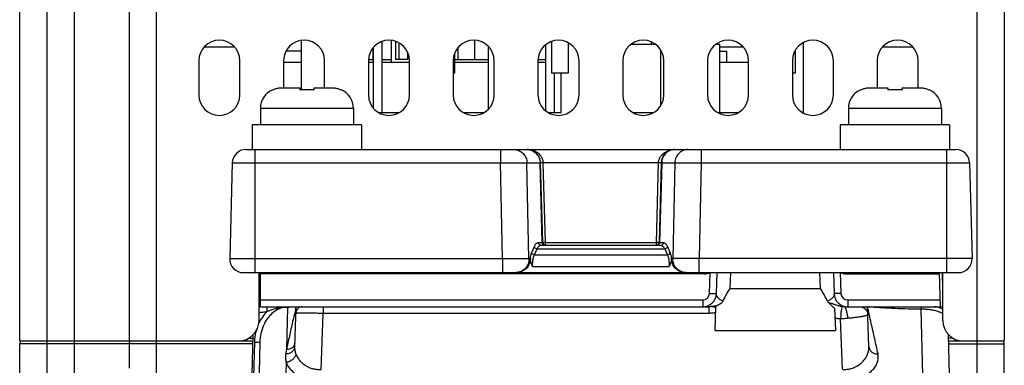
# Model space of a CAD drawing. Header units: millimetres. Extents: x 0 to 420, y 0 to 594.
# Tile 4 of 15: x 54 to 126, y 247 to 273. Entities that reach past the tile are written whole.
import ezdxf

# ---------------------------------------------------------------- set-up
doc = ezdxf.new("R2010")
doc.units = ezdxf.units.MM

msp = doc.modelspace()

# ---------------------------------------------------------------- linework, layer by layer
at = {"color": 7, "linetype": 'Continuous'}
for p, q in [((54.402, 249.164), (54.402, 339.364)), ((126.402, 339.364), (126.402, 249.164)), ((58.402, 246.664), (58.402, 307.322)), ((64.402, 246.664), (64.402, 306.164)), ((56.402, 199.164), (56.402, 305.515)), ((62.402, 304.164), (62.402, 249.164)), ((124.402, 304.164), (124.402, 237.864)), ((75.002, 267.525), (75.002, 271.148)), ((80.92, 265.864), (80.92, 271.083)), ((81.602, 269.564), (81.602, 271.148)), ((81.872, 271.088), (81.872, 269.764)), ((82.122, 270.977), (82.122, 269.764)), ((87.652, 271.16), (87.652, 269.764)), ((92.885, 265.981), (92.885, 270.847)), ((93.302, 271.076), (93.302, 268.764)), ((94.502, 270.989), (94.502, 268.764)), ((99.105, 270.864), (100.9, 270.864)), ((100.602, 270.864), (100.602, 271.034)), ((105.305, 270.864), (105.602, 270.864)), ((105.602, 265.864), (105.602, 270.864)), ((111.702, 270.989), (111.702, 265.84)), ((67.905, 270.682), (70.1, 270.682)), ((75.002, 270.364), (73.878, 270.364)), ((80.222, 270.585), (80.222, 269.764)), ((80.285, 266.17), (80.285, 270.658)), ((82.762, 270.288), (82.762, 269.764)), ((86.202, 270.192), (86.202, 268.764)), ((86.452, 270.62), (86.452, 269.764)), ((88.685, 266.13), (88.685, 270.699)), ((101.285, 266.395), (101.285, 270.433)), ((105.602, 270.682), (107.3, 270.682)), ((105.602, 270.364), (106.102, 270.364)), ((106.102, 269.564), (106.102, 270.364)), ((111.102, 270.404), (111.102, 268.764)), ((117.505, 270.682), (119.7, 270.682)), ((67.502, 269.664), (67.502, 267.164)), ((70.502, 267.164), (70.502, 269.664)), ((73.702, 269.664), (73.702, 267.664)), ((73.702, 269.564), (75.002, 269.564)), ((76.702, 267.664), (76.702, 269.664)), ((79.902, 269.664), (79.902, 267.164)), ((79.902, 269.564), (80.285, 269.564)), ((79.91, 269.764), (80.285, 269.764)), ((80.92, 269.764), (81.602, 269.764)), ((80.92, 269.564), (82.902, 269.564)), ((82.762, 269.764), (81.872, 269.764)), ((82.902, 267.164), (82.902, 269.664)), ((86.102, 269.664), (86.102, 267.164)), ((86.202, 269.764), (88.685, 269.764)), ((86.202, 269.564), (88.685, 269.564)), ((89.102, 267.164), (89.102, 269.664)), ((92.302, 269.664), (92.302, 267.164)), ((92.302, 269.564), (92.885, 269.564)), ((92.31, 269.764), (92.885, 269.764)), ((95.302, 267.164), (95.302, 269.664)), ((98.502, 269.664), (98.502, 267.164)), ((101.502, 267.164), (101.502, 269.664)), ((104.702, 269.664), (104.702, 267.164)), ((105.602, 269.564), (107.702, 269.564)), ((107.702, 267.164), (107.702, 269.664)), ((110.902, 269.664), (110.902, 267.164)), ((113.902, 267.164), (113.902, 269.664)), ((117.102, 269.664), (117.102, 267.664)), ((120.102, 267.664), (120.102, 269.664)), ((86.202, 268.764), (86.102, 268.764)), ((94.502, 268.764), (93.302, 268.764)), ((93.52, 265.864), (93.52, 268.764)), ((94.002, 265.864), (94.002, 268.764)), ((111.102, 268.764), (110.902, 268.764)), ((72.902, 267.516), (72.902, 267.539)), ((74.902, 267.664), (73.569, 267.664)), ((74.902, 267.516), (74.902, 267.664)), ((77.235, 267.664), (75.902, 267.664)), ((75.902, 267.664), (75.902, 267.516)), ((77.902, 267.539), (77.902, 267.516)), ((115.902, 267.516), (115.902, 267.539)), ((117.902, 267.664), (116.569, 267.664)), ((117.902, 267.516), (117.902, 267.664)), ((120.235, 267.664), (118.902, 267.664)), ((118.902, 267.664), (118.902, 267.516)), ((120.902, 267.539), (120.902, 267.516)), ((78.802, 266.164), (72.002, 266.164)), ((72.002, 266.164), (72.002, 264.964)), ((78.802, 266.164), (78.802, 264.964)), ((80.662, 265.864), (82.142, 265.864)), ((86.862, 265.864), (88.342, 265.864)), ((93.062, 265.864), (94.002, 265.864)), ((99.262, 265.864), (100.742, 265.864)), ((105.462, 265.864), (106.942, 265.864)), ((121.802, 266.164), (115.002, 266.164)), ((115.002, 266.164), (115.002, 264.964)), ((121.802, 266.164), (121.802, 264.964)), ((79.402, 264.964), (71.402, 264.964)), ((71.402, 264.964), (71.402, 263.164)), ((79.402, 264.964), (79.402, 263.164)), ((122.402, 264.964), (114.402, 264.964)), ((114.402, 264.964), (114.402, 263.164)), ((122.402, 264.964), (122.402, 263.164)), ((70.943, 263.164), (122.862, 263.164)), ((71.602, 263.164), (71.602, 254.164)), ((89.568, 263.164), (89.568, 262.19)), ((104.236, 263.164), (104.236, 262.19)), ((122.202, 254.164), (122.202, 263.164)), ((69.943, 262.19), (69.76, 255.19)), ((69.943, 262.19), (89.568, 262.19)), ((89.709, 255.19), (89.568, 262.19)), ((91.499, 262.19), (92.458, 262.19)), ((91.64, 255.19), (91.499, 262.19)), ((92.611, 256.359), (92.458, 262.19)), ((92.645, 256.359), (92.492, 262.19)), ((101.113, 262.19), (92.692, 262.19)), ((92.845, 256.359), (92.692, 262.19)), ((100.96, 256.359), (101.113, 262.19)), ((101.312, 262.19), (101.16, 256.359)), ((101.347, 262.19), (101.194, 256.359)), ((101.347, 262.19), (102.305, 262.19)), ((102.305, 262.19), (102.164, 255.19)), ((104.236, 262.19), (104.096, 255.19)), ((104.236, 262.19), (123.861, 262.19)), ((123.861, 262.19), (124.044, 255.19)), ((92.327, 256.359), (92.611, 256.359)), ((92.845, 256.359), (100.96, 256.359)), ((92.845, 256.164), (92.845, 256.359)), ((100.96, 256.164), (100.96, 256.359)), ((101.194, 256.359), (101.478, 256.359)), ((91.849, 255.628), (92.04, 256.064)), ((92.042, 255.46), (92.233, 255.896)), ((92.233, 255.896), (101.572, 255.896)), ((92.52, 256.164), (101.285, 256.164)), ((101.572, 255.896), (101.763, 255.46)), ((101.765, 256.064), (101.956, 255.628)), ((69.76, 255.19), (89.709, 255.19)), ((89.709, 255.19), (89.709, 254.164)), ((91.64, 255.19), (91.743, 255.19)), ((92.042, 255.46), (101.763, 255.46)), ((102.164, 255.19), (102.061, 255.19)), ((124.044, 255.19), (104.096, 255.19)), ((104.096, 254.164), (104.096, 255.19)), ((70.76, 254.164), (123.045, 254.164)), ((71.902, 250.664), (71.902, 254.164)), ((72.002, 251.664), (72.002, 254.164)), ((91.909, 254.62), (101.896, 254.62)), ((104.437, 254.164), (104.437, 254.064)), ((104.849, 252.647), (104.902, 254.168)), ((105.349, 252.629), (105.402, 254.164)), ((106.38, 254.164), (106.339, 252.991)), ((112.965, 252.991), (112.924, 254.164)), ((113.902, 254.164), (113.956, 252.629)), ((114.402, 254.168), (114.456, 252.647)), ((114.868, 254.064), (114.868, 254.164)), ((121.737, 251.664), (121.671, 254.164)), ((121.902, 252.98), (121.871, 254.164)), ((121.902, 250.664), (121.902, 254.164)), ((104.437, 254.064), (72.002, 254.064)), ((114.868, 254.064), (121.674, 254.064)), ((106.339, 252.991), (112.965, 252.991)), ((72.002, 252.164), (104.349, 252.164)), ((104.349, 252.164), (104.349, 251.664)), ((104.849, 252.647), (105.349, 252.629)), ((114.456, 252.647), (113.956, 252.629)), ((114.955, 252.164), (121.724, 252.164)), ((114.955, 252.164), (114.955, 251.664)), ((72.002, 251.664), (104.785, 251.664)), ((73.99, 251.64), (73.909, 248.538)), ((74.597, 251.64), (73.99, 251.64)), ((74.602, 251.664), (74.5, 248.742)), ((76.584, 251.664), (76.584, 251.182)), ((104.785, 251.664), (104.785, 251.182)), ((105.096, 251.664), (105.315, 251.664)), ((105.254, 249.922), (105.315, 251.664)), ((113.993, 251.56), (114.05, 249.922)), ((114.729, 251.664), (121.902, 251.664)), ((116.504, 248.743), (116.402, 251.664)), ((120.445, 246.664), (120.318, 251.489)), ((76.441, 247.089), (76.584, 251.182)), ((104.785, 251.182), (76.584, 251.182)), ((114.563, 247.091), (114.434, 250.779)), ((105.254, 249.922), (114.05, 249.922)), ((54.402, 249.164), (71.468, 249.164)), ((70.171, 199.651), (71.48, 249.623)), ((71.133, 249.359), (71.473, 249.359)), ((123.633, 199.651), (122.325, 249.623)), ((122.337, 249.164), (126.402, 249.164)), ((54.402, 199.164), (54.402, 248.964)), ((71.463, 248.964), (54.402, 248.964)), ((62.402, 248.964), (62.402, 247.164)), ((71.965, 249.062), (70.671, 199.649)), ((71.565, 249.062), (71.018, 228.164)), ((122.342, 248.964), (126.402, 248.964)), ((126.402, 199.164), (126.402, 248.964)), ((73.884, 247.602), (73.86, 246.664))]:
    msp.add_line(p, q, dxfattribs=at)
for centre, radius, start, end in [((69.002, 269.664), 1.5, 0, 180), ((75.202, 269.664), 1.5, 0, 180), ((81.402, 269.664), 1.5, 0, 180), ((87.602, 269.664), 1.5, 0, 180), ((93.802, 269.664), 1.5, 0, 180), ((100.002, 269.664), 1.5, 0, 180), ((106.202, 269.664), 1.5, 0, 180), ((112.402, 269.664), 1.5, 0, 180), ((118.602, 269.664), 1.5, 0, 180), ((69.002, 267.164), 1.5, 180, 0), ((73.502, 266.164), 1.5, 113.57818, 180), ((77.302, 266.164), 1.5, 0, 66.42182), ((81.402, 267.164), 1.5, 180, 0), ((87.602, 267.164), 1.5, 180, 0), ((93.802, 267.164), 1.5, 180, 0), ((100.002, 267.164), 1.5, 180, 0), ((106.202, 267.164), 1.5, 180, 0), ((112.402, 267.164), 1.5, 180, 0), ((116.502, 266.164), 1.5, 113.57818, 180), ((120.302, 266.164), 1.5, 0, 66.42182), ((70.943, 262.164), 1, 90, 178.5), ((91.492, 262.164), 1, 1.5, 90), ((102.312, 262.164), 1, 90, 178.5), ((122.862, 262.164), 1, 1.5, 90), ((92.845, 256.364), 0.2, 181.5, 270), ((100.96, 256.364), 0.2, 270.0036, 358.50009), ((70.76, 255.164), 1, 178.5, 270), ((123.045, 255.164), 1, 270, 1.5), ((104.437, 255.164), 1.1, 270, 295.03569), ((114.868, 255.164), 1.1, 244.96431, 270), ((104.349, 252.664), 0.5, 270, 358), ((104.349, 252.664), 1, 270, 358), ((114.955, 252.664), 1, 181.99998, 269.99956), ((114.955, 252.664), 0.5, 182, 270), ((72.02, 251.164), 0.5, 92.06397, 103.6345), ((121.297, 250.664), 1, 54.89635, 90), ((70.402, 250.664), 1.5, 270, 0), ((123.402, 250.664), 1.5, 180, 270), ((54.602, 248.964), 0.2, 113.33113, 180), ((62.602, 248.964), 0.2, 113.33113, 180), ((126.202, 248.964), 0.2, 0, 90)]:
    msp.add_arc(centre, radius, start, end, dxfattribs=at)
for points, start_tangent, end_tangent in [([(73.569, 267.664), (73.338, 267.647), (73.114, 267.597), (72.902, 267.516)], (-1, 0), (-0.904659, -0.426137)), ([(75.902, 267.516), (75.778, 267.526), (75.653, 267.534), (75.527, 267.538), (75.402, 267.539), (75.277, 267.538), (75.152, 267.534), (75.027, 267.526), (74.902, 267.516)], (-0.995592, 0.093794), (-0.995592, -0.093794)), ([(77.902, 267.516), (77.691, 267.597), (77.467, 267.647), (77.235, 267.664)], (-0.904659, 0.426137), (-1, 0)), ([(116.569, 267.664), (116.338, 267.647), (116.114, 267.597), (115.902, 267.516)], (-1, 0), (-0.904659, -0.426137)), ([(118.902, 267.516), (118.778, 267.526), (118.653, 267.534), (118.527, 267.538), (118.402, 267.539), (118.277, 267.538), (118.152, 267.534), (118.027, 267.526), (117.902, 267.516)], (-0.995592, 0.093794), (-0.995592, -0.093794)), ([(120.902, 267.516), (120.691, 267.597), (120.467, 267.647), (120.235, 267.664)], (-0.904659, 0.426137), (-1, 0)), ([(90.534, 263.164), (90.898, 263.091), (91.208, 262.881)], (1, 0), (0.704168, -0.710034)), ([(91.208, 262.881), (91.419, 262.565), (91.499, 262.19)], (0.704168, -0.710034), (0.025286, -0.99968)), ([(91.492, 263.164), (91.856, 263.091), (92.166, 262.881), (92.377, 262.565)], (1, 0), (0.38885, -0.921301)), ([(92.578, 262.59), (92.542, 262.649), (92.455, 262.762), (92.346, 262.867), (92.218, 262.961), (92.068, 263.042), (91.897, 263.106), (91.705, 263.148), (91.492, 263.164)], (-0.492142, 0.870515), (-1, 0.000149)), ([(101.234, 262.603), (101.305, 262.708), (101.394, 262.808), (101.501, 262.901), (101.626, 262.985), (101.769, 263.056), (101.931, 263.113), (102.112, 263.15), (102.312, 263.164)], (0.505872, 0.862608), (1, 0.00012)), ([(102.312, 263.164), (101.949, 263.091), (101.638, 262.881), (101.427, 262.564)], (-1, 0), (-0.388346, -0.921514)), ([(102.597, 262.881), (102.386, 262.565), (102.305, 262.19)], (-0.704168, -0.710033), (-0.025286, -0.99968)), ([(103.271, 263.164), (102.907, 263.091), (102.597, 262.881)], (-1, 0), (-0.704168, -0.710033)), ([(89.568, 262.19), (89.815, 262.193), (90.082, 262.195), (90.362, 262.196), (90.636, 262.197), (90.89, 262.197), (91.11, 262.196), (91.286, 262.195), (91.415, 262.193), (91.499, 262.19)], (0.99995, 0.010037), (0.999251, -0.038707)), ([(92.377, 262.565), (92.458, 262.19)], (0.38885, -0.921301), (0.025286, -0.99968)), ([(92.458, 262.19), (92.477, 262.191), (92.492, 262.19)], (0.999911, 0.013314), (0.026177, -0.999657)), ([(92.692, 262.19), (92.592, 262.189), (92.519, 262.189), (92.492, 262.19)], (-0.999658, -0.02616), (-0.026177, 0.999657)), ([(92.67, 262.355), (92.655, 262.413), (92.609, 262.531), (92.578, 262.59)], (-0.22703, 0.973888), (-0.492142, 0.870515)), ([(92.692, 262.19), (92.682, 262.298), (92.67, 262.355)], (-0.031355, 0.999508), (-0.22703, 0.973888)), ([(101.113, 262.19), (101.122, 262.293), (101.131, 262.342)], (0.031373, 0.999508), (0.211795, 0.977314)), ([(101.312, 262.19), (101.286, 262.189), (101.212, 262.189), (101.113, 262.19)], (-0.026177, -0.999657), (-0.999658, 0.02616)), ([(101.131, 262.342), (101.143, 262.391), (101.18, 262.496), (101.234, 262.603)], (0.211795, 0.977314), (0.505872, 0.862608)), ([(101.347, 262.19), (101.328, 262.191), (101.312, 262.19)], (-0.999911, 0.013314), (-0.026177, -0.999657)), ([(101.427, 262.564), (101.347, 262.19)], (-0.388346, -0.921514), (-0.025286, -0.99968)), ([(102.305, 262.19), (102.389, 262.193), (102.516, 262.195), (102.691, 262.196), (102.909, 262.197), (103.162, 262.197), (103.437, 262.196), (103.718, 262.195), (103.986, 262.193), (104.236, 262.19)], (0.999251, 0.038709), (0.99995, -0.010038)), ([(92.04, 256.064), (92.175, 256.284), (92.327, 256.359)], (0.400489, 0.916302), (1, -0.000004)), ([(92.52, 256.164), (92.425, 256.19), (92.354, 256.261), (92.327, 256.359)], (-1, 0), (-0.025286, 0.99968)), ([(92.611, 256.359), (92.636, 256.359), (92.645, 256.359)], (0.999996, -0.0027), (1, -0.000252)), ([(92.618, 256.308), (92.611, 256.359)], (-0.271335, 0.962485), (-0.025286, 0.99968)), ([(92.845, 256.359), (92.745, 256.357), (92.672, 256.357), (92.645, 256.359)], (-0.999658, -0.026159), (-0.026177, 0.999657)), ([(101.16, 256.359), (101.133, 256.357), (101.06, 256.357), (100.96, 256.359)], (-0.026177, -0.999657), (-0.999658, 0.026159)), ([(101.16, 256.359), (101.194, 256.359)], (0.999996, -0.002701), (0.999996, 0.002701)), ([(101.186, 256.308), (101.194, 256.359)], (0.271345, 0.962482), (0.025286, 0.99968)), ([(101.285, 256.164), (101.38, 256.19), (101.451, 256.261), (101.478, 256.359)], (1, 0), (0.025286, 0.99968)), ([(101.478, 256.359), (101.629, 256.284), (101.765, 256.064)], (1, 0.000004), (0.400488, -0.916302)), ([(91.743, 255.19), (91.763, 255.316), (91.783, 255.42), (91.805, 255.504), (91.827, 255.572), (91.849, 255.628)], (0.127242, 0.991872), (0.400426, 0.916329)), ([(92.042, 255.46), (91.953, 255.488), (91.884, 255.549), (91.849, 255.628)], (-0.994085, 0.108602), (-0.167881, 0.985807)), ([(92.233, 255.896), (92.144, 255.925), (92.074, 255.985), (92.04, 256.064)], (-0.994085, 0.108602), (-0.16788, 0.985807)), ([(92.233, 255.896), (92.369, 256.096), (92.52, 256.164)], (0.433287, 0.901256), (1, -0.000003)), ([(92.804, 256.164), (92.709, 256.19), (92.638, 256.261), (92.618, 256.308)], (-1, 0), (-0.271335, 0.962485)), ([(101.001, 256.164), (101.096, 256.19), (101.166, 256.261)], (1, 0), (0.500624, 0.865665)), ([(101.166, 256.261), (101.186, 256.308)], (0.500624, 0.865665), (0.271345, 0.962482)), ([(101.285, 256.164), (101.436, 256.096), (101.572, 255.896)], (1, 0.000003), (0.433287, -0.901256)), ([(101.572, 255.896), (101.661, 255.925), (101.73, 255.985), (101.765, 256.064)], (0.994085, 0.108602), (0.167881, 0.985807)), ([(101.763, 255.46), (101.851, 255.488), (101.921, 255.549), (101.956, 255.628)], (0.994085, 0.108602), (0.167881, 0.985807)), ([(101.956, 255.628), (101.978, 255.572), (102, 255.503), (102.021, 255.418), (102.042, 255.315), (102.061, 255.19)], (0.400426, -0.916329), (0.127244, -0.991871)), ([(89.709, 255.19), (89.999, 255.193), (90.309, 255.195), (90.627, 255.197), (90.926, 255.197), (91.187, 255.197), (91.396, 255.195), (91.546, 255.193), (91.64, 255.19)], (0.99995, 0.010039), (0.999249, -0.038738)), ([(91.745, 255.184), (91.696, 254.871), (91.551, 254.588), (91.322, 254.362), (91.028, 254.215), (90.702, 254.164)], (0.020089, -0.999798), (-1, 0)), ([(91.64, 255.19), (91.574, 254.8), (91.366, 254.466), (91.05, 254.243)], (0.025286, -0.99968), (-0.916707, -0.399559)), ([(91.909, 254.62), (91.825, 254.817), (91.767, 255.007), (91.745, 255.184)], (-0.426605, 0.904438), (-0.02009, 0.999798)), ([(91.909, 254.62), (91.91, 254.817), (91.923, 254.989), (91.942, 255.131), (91.966, 255.244), (91.991, 255.334), (92.016, 255.404), (92.042, 255.46)], (-0.024081, 0.99971), (0.464402, 0.885624)), ([(101.763, 255.46), (101.789, 255.403), (101.815, 255.331), (101.84, 255.24), (101.863, 255.125), (101.882, 254.984), (101.894, 254.814), (101.896, 254.62)], (0.464402, -0.885625), (-0.024083, -0.99971)), ([(102.06, 255.184), (102.038, 255.008), (101.98, 254.817), (101.896, 254.62)], (-0.020093, -0.999798), (-0.426588, -0.904446)), ([(102.935, 254.177), (102.776, 254.215), (102.483, 254.362), (102.254, 254.588), (102.108, 254.871), (102.06, 255.184)], (-0.987709, 0.156302), (0.020089, 0.999798)), ([(102.755, 254.243), (102.438, 254.466), (102.231, 254.8), (102.164, 255.19)], (-0.916707, 0.399559), (0.025286, 0.99968)), ([(104.096, 255.19), (103.849, 255.193), (103.582, 255.195), (103.302, 255.196), (103.027, 255.197), (102.774, 255.197), (102.554, 255.196), (102.378, 255.195), (102.249, 255.193), (102.164, 255.19)], (-0.99995, 0.010037), (-0.999251, -0.038707)), ([(91.05, 254.243), (90.674, 254.164)], (-0.916707, -0.399559), (-1, 0)), ([(102.939, 254.184), (102.755, 254.243)], (-0.978722, 0.205192), (-0.916707, 0.399559)), ([(103.103, 254.164), (102.935, 254.177)], (-1, 0), (-0.987709, 0.156302)), ([(103.13, 254.164), (102.939, 254.184)], (-1, 0), (-0.978722, 0.205192)), ([(105.835, 252.084), (105.998, 252.403), (106.167, 252.705), (106.339, 252.991)], (0.436967, 0.899477), (0.52862, 0.848859)), ([(113.47, 252.084), (113.306, 252.403), (113.137, 252.705), (112.965, 252.991)], (-0.436967, 0.899478), (-0.52862, 0.848859)), ([(105.835, 252.084), (105.727, 252.127), (105.626, 252.182), (105.535, 252.248), (105.458, 252.326), (105.399, 252.415), (105.36, 252.516), (105.349, 252.629)], (-0.947266, 0.320449), (0.034984, 0.999388)), ([(105.835, 252.084), (105.763, 251.979), (105.66, 251.887), (105.53, 251.808), (105.375, 251.743)], (-0.436939, -0.899491), (-0.945191, -0.326517)), ([(113.956, 252.629), (113.944, 252.516), (113.906, 252.415), (113.846, 252.326), (113.769, 252.248), (113.679, 252.182), (113.578, 252.127), (113.47, 252.084)], (0.034983, -0.999388), (-0.947267, -0.320446)), ([(113.561, 251.959), (113.509, 252.019), (113.47, 252.084)], (-0.704497, 0.709707), (-0.436939, 0.899491)), ([(71.902, 251.237), (72.184, 251.282), (72.506, 251.331)], (0.98749, 0.157679), (0.9888, 0.149248)), ([(73.603, 251.59), (73.218, 251.436), (72.849, 251.173), (72.515, 250.796), (72.238, 250.306), (72.045, 249.715), (71.965, 249.062)], (-0.967714, -0.25205), (-0.026182, -0.999657)), ([(72.506, 251.331), (72.146, 250.908), (71.975, 250.629)], (-0.722518, -0.691352), (-0.477218, -0.878785)), ([(72.506, 251.331), (72.491, 251.459), (72.485, 251.567), (72.491, 251.639), (72.506, 251.664)], (-0.149341, 0.988786), (1, 0)), ([(72.506, 251.331), (72.686, 251.403), (72.894, 251.474)], (0.920874, 0.38986), (0.954239, 0.299046)), ([(72.894, 251.474), (73.1, 251.533), (73.287, 251.575), (73.458, 251.604), (73.613, 251.623)], (0.954239, 0.299046), (0.994895, 0.10092)), ([(73.99, 251.64), (73.603, 251.59)], (-0.999999, -0.001509), (-0.967714, -0.25205)), ([(73.613, 251.623), (73.754, 251.635), (73.88, 251.642), (73.99, 251.643)], (0.994895, 0.10092), (0.999747, 0.022501)), ([(73.99, 251.646), (73.989, 251.656), (73.989, 251.656)], (-0.089414, 0.995995), (0.997762, -0.066859)), ([(73.99, 251.643), (74.094, 251.647)], (0.999716, 0.02384), (0.999063, 0.043289)), ([(74.094, 251.647), (74.197, 251.651), (74.399, 251.657), (74.602, 251.664)], (0.999063, 0.043289), (0.999282, 0.037892)), ([(74.597, 251.64), (74.514, 251.198)], (-0.140889, -0.990025), (-0.220894, -0.975298)), ([(74.738, 251.524), (74.628, 251.368), (74.598, 251.277)], (-0.719335, -0.694663), (-0.224204, -0.974542)), ([(75.085, 251.664), (74.898, 251.628), (74.738, 251.524)], (-0.999999, 0.001181), (-0.719335, -0.694663)), ([(104.977, 251.674), (104.913, 251.669), (104.785, 251.664)], (-0.99526, -0.097245), (-1, -0.000074)), ([(105.102, 251.689), (105.04, 251.681), (104.977, 251.674)], (-0.98889, -0.14865), (-0.99526, -0.097245)), ([(105.096, 251.664), (105.235, 251.698), (105.305, 251.719)], (0.979619, 0.200865), (0.95361, 0.301044)), ([(105.375, 251.743), (105.273, 251.72), (105.161, 251.699), (105.102, 251.689)], (-0.974903, -0.222629), (-0.98889, -0.14865)), ([(105.305, 251.719), (105.375, 251.743)], (0.95361, 0.301044), (0.945179, 0.326553)), ([(113.993, 251.56), (113.848, 251.673), (113.706, 251.808), (113.561, 251.959)], (-0.823227, 0.567712), (-0.704203, 0.709999)), ([(114.555, 251.674), (114.478, 251.686), (114.393, 251.702), (114.298, 251.726), (114.194, 251.756), (114.09, 251.791), (113.993, 251.826), (113.903, 251.859), (113.818, 251.889), (113.735, 251.916), (113.651, 251.939), (113.561, 251.959)], (-0.992622, 0.121252), (-0.983039, 0.183396)), ([(114.555, 251.674), (114.511, 251.596), (114.473, 251.401), (114.446, 251.116), (114.434, 250.779)], (-0.953562, -0.301197), (-0.010565, -0.999944)), ([(114.729, 251.664), (114.668, 251.665), (114.61, 251.669), (114.555, 251.674)], (-1, 0.000071), (-0.992639, 0.121111)), ([(114.729, 251.664), (114.774, 251.6), (114.799, 251.52)], (1, 0.00054), (0.320884, -0.947118)), ([(114.799, 251.52), (114.834, 251.416), (114.901, 251.139), (114.965, 250.813)], (0.320884, -0.947118), (0.171571, -0.985172)), ([(115.819, 251.664), (116.045, 251.62), (116.238, 251.494)], (1, 0), (0.719339, -0.694659)), ([(116.238, 251.494), (116.371, 251.305)], (0.719339, -0.694659), (0.408081, -0.912946)), ([(116.371, 251.305), (116.423, 251.082)], (0.408081, -0.912946), (0.0349, -0.999391)), ([(120.318, 251.489), (119.365, 251.499), (118.412, 251.53), (117.411, 251.585), (116.402, 251.664)], (-0.999999, 0.00156), (-0.995992, 0.089442)), ([(116.528, 251.105), (116.402, 251.664)], (-0.218702, 0.975792), (-0.218921, 0.975743)), ([(120.318, 251.664), (120.319, 251.644), (120.319, 251.585), (120.318, 251.489)], (0.996078, -0.088483), (-0.006424, -0.999979)), ([(121.664, 251.278), (121.599, 251.302), (121.464, 251.344), (121.324, 251.381), (121.181, 251.412), (121.035, 251.437), (120.89, 251.457), (120.747, 251.472), (120.604, 251.482), (120.461, 251.488), (120.318, 251.489)], (-0.935555, 0.353182), (-0.999991, -0.004201)), ([(71.975, 250.629), (71.882, 250.444)], (-0.477218, -0.878785), (-0.419451, -0.907778)), ([(74.492, 251.107), (74.362, 250.578), (74.124, 249.511), (73.909, 248.538)], (-0.230253, -0.973131), (-0.21688, -0.976198)), ([(74.514, 251.198), (74.492, 251.107)], (-0.220894, -0.975298), (-0.230253, -0.973131)), ([(74.598, 251.277), (74.585, 251.182)], (-0.224204, -0.974542), (-0.033717, -0.999431)), ([(76.584, 251.182), (76.4, 251.183), (76.217, 251.185), (76.037, 251.186), (75.862, 251.187), (75.693, 251.188), (75.532, 251.188), (75.38, 251.189), (75.238, 251.189), (75.107, 251.189), (74.989, 251.189), (74.885, 251.188), (74.795, 251.188), (74.721, 251.187), (74.662, 251.186), (74.62, 251.185), (74.585, 251.182)], (-0.999962, 0.008711), (-0.035202, -0.99938)), ([(105.3, 251.242), (105.183, 251.218), (105.056, 251.199), (104.922, 251.186), (104.785, 251.182)], (-0.975135, -0.221611), (-1, -0.000039)), ([(114.434, 250.779), (114.339, 250.783), (114.239, 250.793), (114.132, 250.811), (114.018, 250.836)], (-0.999946, 0.010395), (-0.969437, 0.24534)), ([(114.965, 250.813), (114.788, 250.796), (114.61, 250.784), (114.434, 250.779)], (-0.994165, -0.10787), (-0.999942, -0.010734)), ([(116.423, 251.082), (116.415, 251.065), (116.389, 251.047), (116.347, 251.028), (116.288, 251.01), (116.213, 250.99), (116.123, 250.971), (116.018, 250.951), (115.899, 250.931), (115.768, 250.911), (115.625, 250.891), (115.472, 250.872), (115.31, 250.852), (115.141, 250.832), (114.965, 250.813)], (0.034999, -0.999387), (-0.994166, -0.107861)), ([(116.537, 251.063), (116.528, 251.105)], (-0.218713, 0.975789), (-0.218702, 0.975792)), ([(117.167, 248.22), (116.927, 249.326), (116.669, 250.473), (116.537, 251.063)], (-0.206703, 0.978404), (-0.218713, 0.975789)), ([(121.902, 251.17), (121.846, 251.199), (121.727, 251.253), (121.664, 251.278)], (-0.877545, 0.479494), (-0.935555, 0.353182)), ([(71.689, 249.91), (71.649, 249.747)], (-0.261678, -0.965155), (-0.215288, -0.976551)), ([(71.569, 249.156), (71.565, 249.062)], (-0.052097, -0.998642), (-0.02618, -0.999657)), ([(71.584, 249.351), (71.569, 249.156)], (-0.105274, -0.994443), (-0.052097, -0.998642)), ([(71.591, 249.411), (71.584, 249.351)], (-0.122008, -0.992529), (-0.105274, -0.994443)), ([(71.649, 249.747), (71.591, 249.411)], (-0.215288, -0.976551), (-0.122008, -0.992529)), ([(122.673, 249.358), (122.332, 249.359)], (-0.999998, 0.002018), (-0.999997, 0.002439)), ([(71.965, 249.062), (71.911, 249.058), (71.765, 249.058), (71.565, 249.062)], (-0.026177, -0.999657), (-0.999658, 0.026159)), ([(74.5, 248.742), (74.446, 248.532), (74.304, 248.359), (74.097, 248.25), (73.854, 248.219)], (-0.034899, -0.999391), (-0.998974, 0.04528)), ([(73.909, 248.538), (73.89, 248.432), (73.871, 248.326), (73.854, 248.219)], (-0.173956, -0.984753), (-0.15625, -0.987718)), ([(74.51, 249.013), (74.459, 248.818), (74.327, 248.66), (74.134, 248.562), (73.909, 248.538)], (-0.034899, -0.999391), (-0.997498, 0.070692)), ([(74.5, 248.742), (74.503, 248.609), (74.521, 248.471), (74.553, 248.333), (74.6, 248.197)], (-0.034896, -0.999391), (0.371119, -0.928585)), ([(114.563, 247.091), (114.698, 247.085), (114.833, 247.089), (114.967, 247.102), (115.102, 247.126), (115.236, 247.161), (115.369, 247.205), (115.499, 247.261), (115.625, 247.326), (115.748, 247.402), (115.866, 247.489), (115.978, 247.586), (116.083, 247.692), (116.179, 247.807), (116.265, 247.93), (116.339, 248.06), (116.401, 248.194), (116.449, 248.332), (116.483, 248.471), (116.501, 248.609), (116.504, 248.743)], (0.996836, -0.079481), (-0.034897, 0.999391)), ([(116.504, 248.743), (116.561, 248.529), (116.706, 248.355), (116.918, 248.246), (117.167, 248.22)], (0.034899, -0.999391), (0.997732, 0.067309)), ([(73.854, 248.219), (73.838, 248.067), (73.838, 247.911), (73.854, 247.756), (73.884, 247.602)], (-0.156232, -0.98772), (0.238243, -0.971205)), ([(74.6, 248.197), (74.509, 247.982), (74.346, 247.798), (74.13, 247.666), (73.884, 247.602)], (-0.225122, -0.974331), (-0.993864, -0.110607)), ([(74.6, 248.197), (74.663, 248.061), (74.738, 247.93), (74.824, 247.807), (74.92, 247.692), (75.025, 247.585), (75.137, 247.489), (75.255, 247.402), (75.378, 247.326), (75.505, 247.26), (75.635, 247.205), (75.768, 247.16), (75.903, 247.125), (76.038, 247.101), (76.172, 247.087), (76.307, 247.083), (76.441, 247.089)], (0.371119, -0.928585), (0.99666, 0.081662)), ([(116.264, 246.664), (116.43, 246.767), (116.584, 246.88), (116.725, 247.004), (116.851, 247.137), (116.959, 247.279), (117.048, 247.428), (117.117, 247.583), (117.164, 247.742), (117.187, 247.902), (117.188, 248.062), (117.167, 248.22)], (0.869722, 0.493542), (-0.206696, 0.978405)), ([(73.884, 247.602), (73.942, 247.462), (74.017, 247.327), (74.107, 247.198), (74.211, 247.076), (74.328, 246.961), (74.456, 246.853), (74.594, 246.755), (74.742, 246.664)], (0.329107, -0.944293), (0.869686, -0.493605))]:
    msp.add_spline(points, degree=3, dxfattribs=dict(at, start_tangent=start_tangent, end_tangent=end_tangent))

doc.saveas('drawing.dxf')
